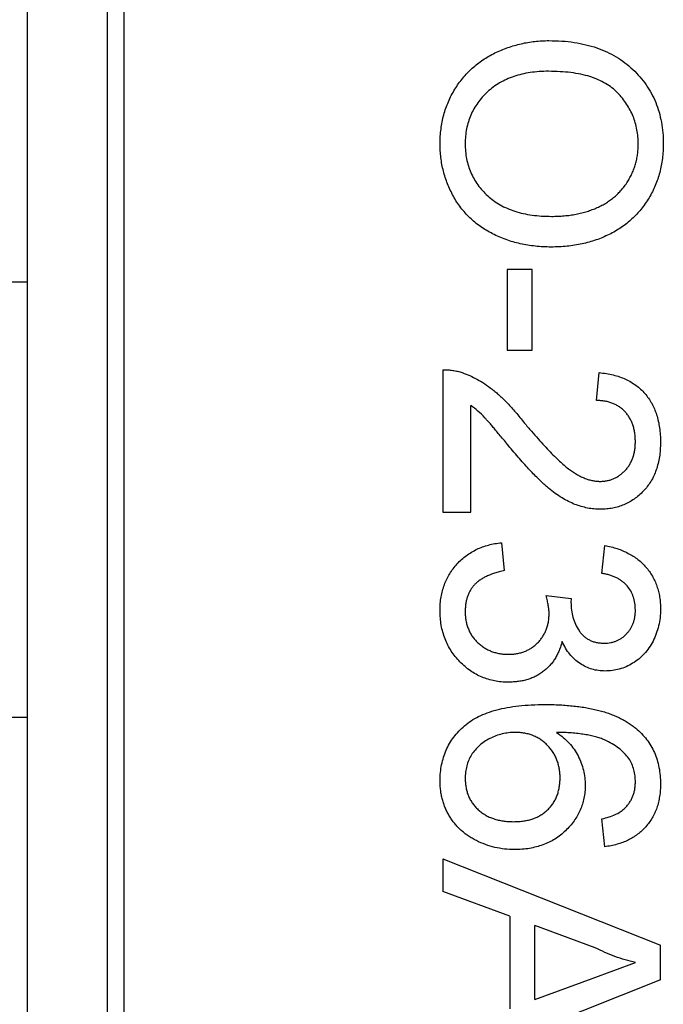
# Model space of a CAD drawing. Header units: millimetres. Extents: x 446.4 to 531.6, y 209.3 to 278.3.
# Tile 31 of 47: x 486.005 to 486.745, y 257 to 258.131. Entities that reach past the tile are written whole.
import ezdxf

# ---------------------------------------------------------------- set-up
doc = ezdxf.new("R2010")
doc.units = ezdxf.units.MM
doc.header["$LTSCALE"] = 30.734
doc.layers.get('0').update_dxf_attribs({"linetype": 'CONTINUOUS'})

msp = doc.modelspace()

# ---------------------------------------------------------------- linework, layer by layer
at = {"linetype": 'Continuous'}
for p, q in [((486.0142, 256.1001), (486.0142, 259.0601)), ((486.1253, 256.1715), (486.1253, 258.9887)), ((486.1056, 258.969), (486.1056, 256.1912)), ((486.5651, 257.8445), (486.5651, 257.7516)), ((486.594, 257.8445), (486.5651, 257.8445)), ((486.594, 257.7516), (486.594, 257.8445)), ((485.3642, 257.8301), (486.0142, 257.8301)), ((486.5651, 257.7516), (486.594, 257.7516)), ((486.4914, 257.7291), (486.4914, 257.5657)), ((486.6677, 257.6939), (486.6709, 257.7259)), ((486.5234, 257.5657), (486.5234, 257.6879)), ((486.4914, 257.5657), (486.5234, 257.5657)), ((486.5587, 257.5304), (486.5619, 257.4983)), ((486.6741, 257.4951), (486.6773, 257.5272)), ((486.61, 257.4698), (486.6388, 257.4665)), ((486.6388, 257.4665), (486.6385, 257.4619)), ((485.3642, 257.3301), (486.0142, 257.3301)), ((486.6773, 257.181), (486.6741, 257.2131)), ((486.4914, 257.1672), (486.4914, 257.1298)), ((486.4914, 257.1672), (486.7414, 257.0679)), ((486.5683, 257.1013), (486.4914, 257.1298)), ((486.5683, 257.1013), (486.5683, 256.9947)), ((486.5972, 257.0054), (486.5972, 257.0907)), ((486.6664, 257.0651), (486.5972, 257.0907)), ((486.7414, 257.0281), (486.7414, 257.0679)), ((486.6629, 257.0296), (486.7125, 257.048)), ((486.7414, 257.0281), (486.5008, 256.9326)), ((486.5972, 257.0054), (486.6629, 257.0296))]:
    msp.add_line(p, q, dxfattribs=at)
for points, knots in [([(486.4882, 257.9887), (486.4882, 257.9916), (486.4883, 257.9973), (486.4892, 258.0057), (486.4904, 258.0139), (486.4923, 258.0219), (486.4947, 258.0296), (486.4976, 258.0371), (486.501, 258.0444), (486.505, 258.0514), (486.5094, 258.058), (486.5142, 258.0643), (486.5194, 258.0702), (486.5251, 258.0756), (486.531, 258.0807), (486.5374, 258.0852), (486.5441, 258.0894), (486.5512, 258.0932), (486.5585, 258.0965), (486.566, 258.0994), (486.5736, 258.1018), (486.5813, 258.1038), (486.5891, 258.1054), (486.597, 258.1065), (486.605, 258.1072), (486.6104, 258.1073), (486.6131, 258.1073)], [0, 0, 0, 0, 0.044697, 0.088534, 0.131409, 0.173814, 0.215715, 0.257247, 0.298848, 0.340604, 0.382029, 0.42297, 0.463632, 0.504048, 0.544591, 0.584964, 0.626265, 0.667979, 0.709943, 0.751382, 0.792619, 0.833948, 0.875008, 0.916446, 0.957907, 1, 1, 1, 1]), ([(486.6131, 258.1073), (486.6181, 258.1072), (486.6279, 258.1071), (486.6421, 258.1055), (486.6555, 258.1029), (486.668, 258.0992), (486.6797, 258.0946), (486.6906, 258.0889), (486.7006, 258.0821), (486.7098, 258.0744), (486.7179, 258.0657), (486.7251, 258.0565), (486.7311, 258.0467), (486.7361, 258.0362), (486.7399, 258.0252), (486.7426, 258.0135), (486.7443, 258.0012), (486.7445, 257.9929), (486.7446, 257.9886)], [0, 0, 0, 0, 0.075226, 0.146575, 0.2145, 0.27953, 0.342403, 0.403496, 0.463762, 0.523864, 0.583252, 0.641302, 0.698898, 0.756295, 0.814628, 0.874325, 0.935783, 1, 1, 1, 1]), ([(486.6127, 258.0721), (486.6091, 258.072), (486.602, 258.0719), (486.5918, 258.0707), (486.5821, 258.0689), (486.573, 258.0664), (486.5645, 258.063), (486.5566, 258.0589), (486.5492, 258.0541), (486.5426, 258.0485), (486.5366, 258.0424), (486.5313, 258.0359), (486.5269, 258.029), (486.5233, 258.0217), (486.5205, 258.014), (486.5185, 258.006), (486.5172, 257.9976), (486.5171, 257.9918), (486.517, 257.9889)], [0, 0, 0, 0, 0.075964, 0.148125, 0.217201, 0.2833, 0.347202, 0.4093, 0.470426, 0.531588, 0.591739, 0.650258, 0.707303, 0.764208, 0.821148, 0.879119, 0.938423, 1, 1, 1, 1]), ([(486.7157, 257.9884), (486.7157, 257.9912), (486.7156, 257.9967), (486.7144, 258.0049), (486.7125, 258.0128), (486.71, 258.0203), (486.7066, 258.0276), (486.7024, 258.0345), (486.6976, 258.0412), (486.6921, 258.0475), (486.6857, 258.0534), (486.6781, 258.0584), (486.6696, 258.0626), (486.6601, 258.0662), (486.6497, 258.0688), (486.6382, 258.0707), (486.6258, 258.0718), (486.6172, 258.072), (486.6127, 258.0721)], [0, 0, 0, 0, 0.055943, 0.110382, 0.164048, 0.216759, 0.269601, 0.323009, 0.377581, 0.433449, 0.490922, 0.550625, 0.613117, 0.679861, 0.751358, 0.828261, 0.910795, 1, 1, 1, 1]), ([(486.616, 257.8701), (486.6129, 257.8702), (486.6067, 257.8703), (486.5977, 257.871), (486.5889, 257.8722), (486.5803, 257.8738), (486.572, 257.876), (486.5639, 257.8786), (486.5561, 257.8817), (486.5485, 257.8853), (486.5413, 257.8893), (486.5345, 257.8937), (486.5282, 257.8985), (486.5223, 257.9037), (486.5169, 257.9093), (486.5119, 257.9153), (486.5074, 257.9217), (486.5034, 257.9285), (486.4999, 257.9355), (486.4967, 257.9427), (486.4941, 257.95), (486.4919, 257.9575), (486.4903, 257.9651), (486.489, 257.9729), (486.4883, 257.9808), (486.4882, 257.9861), (486.4882, 257.9887)], [0, 0, 0, 0, 0.04756, 0.093962, 0.139112, 0.183626, 0.227457, 0.270703, 0.313611, 0.35626, 0.398366, 0.439557, 0.480045, 0.519888, 0.559658, 0.599421, 0.639208, 0.679668, 0.72002, 0.759859, 0.79956, 0.839199, 0.878956, 0.918794, 0.959083, 1, 1, 1, 1]), ([(486.517, 257.9889), (486.5171, 257.9859), (486.5173, 257.9801), (486.5185, 257.9715), (486.5205, 257.9634), (486.5233, 257.9556), (486.5271, 257.9483), (486.5314, 257.9414), (486.5368, 257.9349), (486.5428, 257.9288), (486.5496, 257.9233), (486.5571, 257.9184), (486.5654, 257.9145), (486.5742, 257.911), (486.5838, 257.9085), (486.594, 257.9067), (486.6049, 257.9056), (486.6124, 257.9055), (486.6162, 257.9054)], [0, 0, 0, 0, 0.061055, 0.119545, 0.176806, 0.232956, 0.288583, 0.344667, 0.401662, 0.46054, 0.520477, 0.581213, 0.643431, 0.707961, 0.775371, 0.846414, 0.921152, 1, 1, 1, 1]), ([(486.7446, 257.9886), (486.7445, 257.9858), (486.7444, 257.9802), (486.7437, 257.9719), (486.7424, 257.9638), (486.7406, 257.9559), (486.7383, 257.9483), (486.7355, 257.9408), (486.7321, 257.9336), (486.7283, 257.9266), (486.724, 257.92), (486.7192, 257.9137), (486.7141, 257.9078), (486.7086, 257.9023), (486.7026, 257.8973), (486.6963, 257.8926), (486.6896, 257.8883), (486.6824, 257.8845), (486.675, 257.8811), (486.6673, 257.8782), (486.6594, 257.8757), (486.6512, 257.8736), (486.6427, 257.8721), (486.634, 257.8709), (486.6251, 257.8703), (486.619, 257.8702), (486.616, 257.8701)], [0, 0, 0, 0, 0.043099, 0.085587, 0.126908, 0.167967, 0.20845, 0.249025, 0.289281, 0.33001, 0.370598, 0.410466, 0.450033, 0.489688, 0.529116, 0.569037, 0.609703, 0.650759, 0.692509, 0.734219, 0.776707, 0.819552, 0.863351, 0.907839, 0.953334, 1, 1, 1, 1]), ([(486.6162, 257.9054), (486.6187, 257.9054), (486.6236, 257.9055), (486.6307, 257.906), (486.6376, 257.9067), (486.6443, 257.9078), (486.6508, 257.9093), (486.657, 257.911), (486.6629, 257.913), (486.6687, 257.9154), (486.6741, 257.918), (486.6793, 257.921), (486.6841, 257.9243), (486.6886, 257.9278), (486.6927, 257.9316), (486.6966, 257.9358), (486.7002, 257.9402), (486.7034, 257.9449), (486.7063, 257.9498), (486.7088, 257.9549), (486.711, 257.96), (486.7127, 257.9654), (486.7141, 257.971), (486.7151, 257.9766), (486.7156, 257.9825), (486.7157, 257.9864), (486.7157, 257.9884)], [0, 0, 0, 0, 0.050852, 0.099752, 0.147438, 0.194086, 0.239171, 0.28334, 0.326577, 0.368936, 0.410572, 0.451051, 0.490877, 0.530044, 0.568937, 0.607578, 0.64642, 0.685679, 0.724799, 0.763513, 0.802173, 0.84074, 0.879649, 0.919071, 0.959098, 1, 1, 1, 1]), ([(486.4914, 257.7291), (486.4933, 257.7291), (486.4971, 257.7291), (486.5027, 257.7285), (486.5083, 257.7275), (486.5118, 257.7263), (486.5136, 257.7258)], [0, 0, 0, 0, 0.252643, 0.50444, 0.750407, 1, 1, 1, 1]), ([(486.5136, 257.7258), (486.5166, 257.7247), (486.5225, 257.7225), (486.5311, 257.7182), (486.5397, 257.713), (486.5466, 257.708), (486.5522, 257.7034), (486.5566, 257.6996), (486.561, 257.6953), (486.5656, 257.6906), (486.5703, 257.6856), (486.5751, 257.6802), (486.58, 257.6743), (486.5832, 257.6702), (486.5849, 257.6681)], [0, 0, 0, 0, 0.100388, 0.204407, 0.310686, 0.422157, 0.480685, 0.543238, 0.6095, 0.679555, 0.753841, 0.831641, 0.913813, 1, 1, 1, 1]), ([(486.6709, 257.7259), (486.6737, 257.7256), (486.6791, 257.7249), (486.687, 257.7234), (486.6943, 257.7211), (486.7012, 257.7185), (486.7075, 257.7151), (486.7134, 257.7113), (486.7186, 257.7069), (486.7234, 257.7019), (486.7277, 257.6965), (486.7314, 257.6906), (486.7345, 257.6842), (486.737, 257.6774), (486.739, 257.6701), (486.7404, 257.6624), (486.7412, 257.6542), (486.7413, 257.6486), (486.7414, 257.6458)], [0, 0, 0, 0, 0.070675, 0.137493, 0.201473, 0.262869, 0.32255, 0.380737, 0.43822, 0.495487, 0.553484, 0.611346, 0.670644, 0.731587, 0.794183, 0.859445, 0.928208, 1, 1, 1, 1]), ([(486.7125, 257.6465), (486.7125, 257.6482), (486.7124, 257.6516), (486.7119, 257.6566), (486.711, 257.6613), (486.7097, 257.6658), (486.708, 257.67), (486.7059, 257.6739), (486.7035, 257.6775), (486.7007, 257.6809), (486.6976, 257.6839), (486.6942, 257.6866), (486.6904, 257.6888), (486.6864, 257.6906), (486.6822, 257.692), (486.6776, 257.6931), (486.6727, 257.6937), (486.6694, 257.6938), (486.6677, 257.6939)], [0, 0, 0, 0, 0.070696, 0.138358, 0.20337, 0.2657, 0.327256, 0.386512, 0.445858, 0.505173, 0.56378, 0.622343, 0.680824, 0.739795, 0.800801, 0.864239, 0.930631, 1, 1, 1, 1]), ([(486.5698, 257.6382), (486.568, 257.6404), (486.5646, 257.6446), (486.5597, 257.6505), (486.5552, 257.6558), (486.5512, 257.6607), (486.5476, 257.6648), (486.5446, 257.6685), (486.5418, 257.6714), (486.5377, 257.676), (486.5319, 257.6817), (486.5262, 257.6859), (486.5234, 257.6879)], [0, 0, 0, 0, 0.1242, 0.23683, 0.339495, 0.431254, 0.511455, 0.581223, 0.640495, 0.688308, 0.850333, 1, 1, 1, 1]), ([(486.5849, 257.6681), (486.5876, 257.6649), (486.5928, 257.6587), (486.6005, 257.65), (486.6077, 257.642), (486.6145, 257.6349), (486.6208, 257.6286), (486.6265, 257.6231), (486.6317, 257.6184), (486.6366, 257.6146), (486.6413, 257.6113), (486.6458, 257.6085), (486.6503, 257.6062), (486.6547, 257.6043), (486.6591, 257.6028), (486.6635, 257.6017), (486.6678, 257.601), (486.6707, 257.6009), (486.6721, 257.6009)], [0, 0, 0, 0, 0.11141, 0.214526, 0.309417, 0.396087, 0.474284, 0.544374, 0.60642, 0.660582, 0.709794, 0.756451, 0.800767, 0.843168, 0.884295, 0.923885, 0.962359, 1, 1, 1, 1]), ([(486.6721, 257.6009), (486.6735, 257.6009), (486.6762, 257.601), (486.6803, 257.6017), (486.6842, 257.6026), (486.6878, 257.604), (486.6914, 257.6058), (486.6947, 257.608), (486.6979, 257.6106), (486.7009, 257.6135), (486.7037, 257.6167), (486.706, 257.6203), (486.7081, 257.6241), (486.7097, 257.6281), (486.711, 257.6323), (486.7119, 257.6369), (486.7124, 257.6416), (486.7125, 257.6448), (486.7125, 257.6465)], [0, 0, 0, 0, 0.061762, 0.121174, 0.179421, 0.236843, 0.294322, 0.353191, 0.412721, 0.474522, 0.537057, 0.599591, 0.662367, 0.725246, 0.790316, 0.857724, 0.927232, 1, 1, 1, 1]), ([(486.7414, 257.6458), (486.7413, 257.6429), (486.7412, 257.6373), (486.7403, 257.6291), (486.7387, 257.6213), (486.7366, 257.614), (486.7338, 257.6072), (486.7303, 257.6008), (486.7263, 257.5949), (486.7217, 257.5895), (486.7166, 257.5847), (486.7111, 257.5804), (486.7054, 257.5769), (486.6994, 257.5739), (486.6931, 257.5716), (486.6864, 257.5701), (486.6795, 257.569), (486.6748, 257.5689), (486.6724, 257.5689)], [0, 0, 0, 0, 0.074712, 0.145539, 0.213339, 0.278615, 0.342094, 0.40389, 0.465063, 0.526577, 0.587328, 0.64638, 0.704345, 0.761672, 0.819418, 0.878039, 0.937796, 1, 1, 1, 1]), ([(486.6724, 257.5689), (486.6699, 257.5689), (486.665, 257.5691), (486.6575, 257.5701), (486.6502, 257.572), (486.6429, 257.5744), (486.6355, 257.5778), (486.628, 257.582), (486.6203, 257.5872), (486.6138, 257.5922), (486.6083, 257.5969), (486.6038, 257.6011), (486.5991, 257.6059), (486.5938, 257.6111), (486.5883, 257.6171), (486.5824, 257.6236), (486.5762, 257.6307), (486.572, 257.6357), (486.5698, 257.6382)], [0, 0, 0, 0, 0.057945, 0.116018, 0.174826, 0.234683, 0.296827, 0.364061, 0.436192, 0.51426, 0.556976, 0.604856, 0.657675, 0.715751, 0.77884, 0.847501, 0.921228, 1, 1, 1, 1]), ([(486.4882, 257.4526), (486.4882, 257.4552), (486.4883, 257.4604), (486.4893, 257.468), (486.4908, 257.4752), (486.493, 257.4821), (486.4957, 257.4887), (486.4992, 257.4948), (486.5031, 257.5007), (486.5077, 257.5062), (486.5128, 257.5112), (486.5183, 257.5157), (486.5242, 257.5196), (486.5303, 257.523), (486.5369, 257.5257), (486.5439, 257.5279), (486.5511, 257.5295), (486.5562, 257.5301), (486.5587, 257.5304)], [0, 0, 0, 0, 0.067794, 0.133464, 0.196934, 0.258481, 0.319787, 0.380431, 0.44099, 0.502867, 0.564806, 0.625526, 0.685604, 0.746041, 0.807347, 0.869717, 0.93379, 1, 1, 1, 1]), ([(486.6773, 257.5272), (486.6798, 257.5267), (486.6846, 257.5257), (486.6916, 257.5237), (486.6982, 257.5213), (486.7044, 257.5183), (486.7101, 257.515), (486.7154, 257.5113), (486.7203, 257.507), (486.7247, 257.5024), (486.7286, 257.4974), (486.7321, 257.4921), (486.7349, 257.4865), (486.7373, 257.4806), (486.7392, 257.4744), (486.7404, 257.4679), (486.7413, 257.4611), (486.7413, 257.4564), (486.7414, 257.4541)], [0, 0, 0, 0, 0.071036, 0.139343, 0.204958, 0.268332, 0.330129, 0.390664, 0.450861, 0.510587, 0.570374, 0.629455, 0.687994, 0.747581, 0.807839, 0.870034, 0.93381, 1, 1, 1, 1]), ([(486.5619, 257.4983), (486.56, 257.4979), (486.5563, 257.4971), (486.5509, 257.4955), (486.546, 257.4938), (486.5415, 257.4917), (486.5373, 257.4897), (486.5337, 257.4873), (486.5304, 257.4848), (486.5275, 257.482), (486.525, 257.479), (486.5229, 257.4758), (486.5211, 257.4723), (486.5196, 257.4686), (486.5185, 257.4647), (486.5176, 257.4605), (486.5171, 257.4561), (486.5171, 257.453), (486.517, 257.4515)], [0, 0, 0, 0, 0.082566, 0.15976, 0.233155, 0.301356, 0.365752, 0.426437, 0.484185, 0.539549, 0.593156, 0.647048, 0.701446, 0.757, 0.81384, 0.873058, 0.934963, 1, 1, 1, 1]), ([(486.7125, 257.4531), (486.7124, 257.4558), (486.7122, 257.4609), (486.7104, 257.4684), (486.7073, 257.4751), (486.7038, 257.48), (486.7004, 257.4836), (486.6975, 257.486), (486.6944, 257.4882), (486.6909, 257.4901), (486.6871, 257.4917), (486.6831, 257.4932), (486.6787, 257.4943), (486.6756, 257.4949), (486.6741, 257.4951)], [0, 0, 0, 0, 0.127797, 0.246795, 0.362284, 0.477652, 0.536237, 0.59559, 0.656344, 0.719085, 0.784349, 0.852876, 0.924551, 1, 1, 1, 1]), ([(486.6134, 257.4491), (486.6133, 257.4505), (486.6133, 257.4537), (486.6125, 257.4586), (486.6115, 257.464), (486.6105, 257.4678), (486.61, 257.4698)], [0, 0, 0, 0, 0.209403, 0.444401, 0.708272, 1, 1, 1, 1]), ([(486.5666, 257.3701), (486.5639, 257.3702), (486.5586, 257.3703), (486.5509, 257.3715), (486.5434, 257.3733), (486.5363, 257.3759), (486.5294, 257.3791), (486.5229, 257.3832), (486.5167, 257.388), (486.5109, 257.3935), (486.5055, 257.3994), (486.5009, 257.4059), (486.497, 257.4127), (486.4938, 257.4199), (486.4912, 257.4276), (486.4894, 257.4356), (486.4884, 257.444), (486.4882, 257.4497), (486.4882, 257.4526)], [0, 0, 0, 0, 0.063503, 0.124805, 0.18492, 0.244376, 0.303775, 0.364133, 0.425376, 0.488388, 0.551743, 0.61386, 0.67564, 0.737737, 0.800417, 0.864658, 0.930985, 1, 1, 1, 1]), ([(486.6385, 257.4619), (486.6386, 257.4589), (486.6388, 257.4532), (486.6406, 257.4447), (486.6435, 257.4367), (486.647, 257.4306), (486.6502, 257.426), (486.6531, 257.4231), (486.6562, 257.4205), (486.6598, 257.4186), (486.6636, 257.4169), (486.6677, 257.4158), (486.6722, 257.4151), (486.6752, 257.415), (486.6768, 257.415)], [0, 0, 0, 0, 0.129789, 0.254605, 0.378435, 0.50292, 0.565018, 0.624848, 0.683448, 0.742765, 0.802757, 0.86522, 0.930779, 1, 1, 1, 1]), ([(486.6768, 257.415), (486.6781, 257.415), (486.6805, 257.4151), (486.6842, 257.4156), (486.6876, 257.4165), (486.6909, 257.4176), (486.6941, 257.4191), (486.697, 257.421), (486.6998, 257.4231), (486.7024, 257.4257), (486.7048, 257.4284), (486.7069, 257.4314), (486.7087, 257.4345), (486.71, 257.4378), (486.7112, 257.4414), (486.7119, 257.4451), (486.7125, 257.449), (486.7125, 257.4517), (486.7125, 257.4531)], [0, 0, 0, 0, 0.065093, 0.127304, 0.188122, 0.247131, 0.306077, 0.365678, 0.426103, 0.487841, 0.550317, 0.611805, 0.672737, 0.734883, 0.79768, 0.862475, 0.929775, 1, 1, 1, 1]), ([(486.7414, 257.4541), (486.7413, 257.4508), (486.7411, 257.4444), (486.7394, 257.435), (486.7367, 257.426), (486.733, 257.4174), (486.7284, 257.4095), (486.7229, 257.4026), (486.7165, 257.3966), (486.7095, 257.3917), (486.702, 257.3878), (486.6941, 257.385), (486.6861, 257.3833), (486.6806, 257.3831), (486.6778, 257.383)], [0, 0, 0, 0, 0.092054, 0.181008, 0.26913, 0.357137, 0.443549, 0.526433, 0.607453, 0.688385, 0.767854, 0.845531, 0.922529, 1, 1, 1, 1]), ([(486.517, 257.4515), (486.5171, 257.4496), (486.5171, 257.4461), (486.5179, 257.4409), (486.5189, 257.436), (486.5206, 257.4314), (486.5226, 257.427), (486.525, 257.4229), (486.5279, 257.4191), (486.5313, 257.4156), (486.535, 257.4125), (486.5389, 257.4097), (486.543, 257.4074), (486.5474, 257.4055), (486.5519, 257.404), (486.5567, 257.403), (486.5617, 257.4023), (486.5651, 257.4022), (486.5669, 257.4022)], [0, 0, 0, 0, 0.069461, 0.135658, 0.19962, 0.261651, 0.322053, 0.38234, 0.443223, 0.50493, 0.56682, 0.6276, 0.687476, 0.747351, 0.808174, 0.870133, 0.933721, 1, 1, 1, 1]), ([(486.5669, 257.4022), (486.5685, 257.4022), (486.5718, 257.4023), (486.5765, 257.4029), (486.581, 257.404), (486.5853, 257.4054), (486.5894, 257.4073), (486.5933, 257.4095), (486.5969, 257.4123), (486.6003, 257.4154), (486.6034, 257.4187), (486.606, 257.4224), (486.6083, 257.4263), (486.6102, 257.4304), (486.6116, 257.4348), (486.6127, 257.4393), (486.6133, 257.4441), (486.6133, 257.4474), (486.6134, 257.4491)], [0, 0, 0, 0, 0.067051, 0.13118, 0.193722, 0.254499, 0.314763, 0.375117, 0.436023, 0.498297, 0.560571, 0.621619, 0.681973, 0.742853, 0.804272, 0.867473, 0.932273, 1, 1, 1, 1]), ([(486.6283, 257.4171), (486.6278, 257.4153), (486.6269, 257.4118), (486.6251, 257.4067), (486.6229, 257.402), (486.6205, 257.3974), (486.6176, 257.3933), (486.6144, 257.3894), (486.6109, 257.3859), (486.607, 257.3826), (486.6029, 257.3796), (486.5984, 257.3771), (486.5937, 257.375), (486.5888, 257.3731), (486.5836, 257.3718), (486.5782, 257.3709), (486.5725, 257.3703), (486.5686, 257.3702), (486.5666, 257.3701)], [0, 0, 0, 0, 0.065828, 0.128938, 0.190858, 0.251186, 0.310974, 0.37005, 0.429672, 0.489507, 0.549975, 0.610075, 0.670915, 0.732909, 0.796711, 0.861825, 0.929892, 1, 1, 1, 1]), ([(486.6778, 257.383), (486.6752, 257.3831), (486.6701, 257.3833), (486.6626, 257.3849), (486.6555, 257.3877), (486.6488, 257.3914), (486.6426, 257.3963), (486.637, 257.4022), (486.6321, 257.4092), (486.6296, 257.4144), (486.6283, 257.4171)], [0, 0, 0, 0, 0.121951, 0.240787, 0.35855, 0.479066, 0.601519, 0.727551, 0.859932, 1, 1, 1, 1]), ([(486.4882, 257.2569), (486.4883, 257.26), (486.4884, 257.2662), (486.4898, 257.2753), (486.492, 257.2839), (486.4951, 257.2921), (486.4989, 257.2998), (486.5038, 257.3071), (486.5096, 257.3139), (486.5162, 257.3203), (486.5238, 257.3261), (486.5326, 257.331), (486.5425, 257.3352), (486.5535, 257.3386), (486.5656, 257.3413), (486.5789, 257.3431), (486.5933, 257.3443), (486.6033, 257.3444), (486.6084, 257.3445)], [0, 0, 0, 0, 0.056157, 0.110133, 0.162537, 0.213912, 0.265146, 0.31651, 0.369179, 0.423123, 0.479276, 0.538691, 0.601978, 0.670125, 0.74365, 0.82281, 0.908261, 1, 1, 1, 1]), ([(486.6084, 257.3445), (486.6114, 257.3445), (486.6172, 257.3445), (486.6257, 257.3441), (486.6339, 257.3436), (486.6418, 257.3428), (486.6495, 257.3419), (486.6568, 257.3407), (486.6638, 257.3394), (486.6704, 257.3378), (486.6769, 257.336), (486.6829, 257.3339), (486.6887, 257.3317), (486.6942, 257.3292), (486.6994, 257.3266), (486.7042, 257.3237), (486.7088, 257.3206), (486.7116, 257.3184), (486.713, 257.3173)], [0, 0, 0, 0, 0.080034, 0.157854, 0.232564, 0.304731, 0.374384, 0.441663, 0.506048, 0.568692, 0.628715, 0.687238, 0.743227, 0.797567, 0.850239, 0.901629, 0.951067, 1, 1, 1, 1]), ([(486.713, 257.3173), (486.7153, 257.3152), (486.7197, 257.3113), (486.7255, 257.3045), (486.7305, 257.2972), (486.7345, 257.2894), (486.7376, 257.2811), (486.7398, 257.2722), (486.7411, 257.2629), (486.7413, 257.2565), (486.7414, 257.2532)], [0, 0, 0, 0, 0.125625, 0.247619, 0.368528, 0.488104, 0.609878, 0.735382, 0.864448, 1, 1, 1, 1]), ([(486.5744, 257.3124), (486.5719, 257.3124), (486.5669, 257.3122), (486.5595, 257.3108), (486.5523, 257.3086), (486.5453, 257.3056), (486.5388, 257.3018), (486.5331, 257.2974), (486.5282, 257.2923), (486.5241, 257.2867), (486.5209, 257.2805), (486.5187, 257.2739), (486.5173, 257.2667), (486.5171, 257.2618), (486.517, 257.2593)], [0, 0, 0, 0, 0.086177, 0.171222, 0.257573, 0.34515, 0.431508, 0.513644, 0.593539, 0.672806, 0.752058, 0.831493, 0.913823, 1, 1, 1, 1]), ([(486.626, 257.2606), (486.626, 257.2623), (486.6259, 257.2658), (486.6252, 257.271), (486.6241, 257.2759), (486.6225, 257.2806), (486.6205, 257.2851), (486.6181, 257.2895), (486.6151, 257.2936), (486.6118, 257.2974), (486.6081, 257.301), (486.6041, 257.3041), (486.5998, 257.3066), (486.5953, 257.3088), (486.5905, 257.3104), (486.5853, 257.3116), (486.58, 257.3123), (486.5763, 257.3124), (486.5744, 257.3124)], [0, 0, 0, 0, 0.064812, 0.127718, 0.189086, 0.249562, 0.309738, 0.370215, 0.431085, 0.493911, 0.55657, 0.617553, 0.678119, 0.739063, 0.801665, 0.864956, 0.93089, 1, 1, 1, 1]), ([(486.6219, 257.3124), (486.6246, 257.3106), (486.6298, 257.3069), (486.6365, 257.3003), (486.6423, 257.2932), (486.6469, 257.2855), (486.6504, 257.2773), (486.653, 257.269), (486.6546, 257.2604), (486.6548, 257.2546), (486.6549, 257.2517)], [0, 0, 0, 0, 0.13549, 0.265229, 0.390778, 0.51542, 0.638317, 0.759642, 0.878902, 1, 1, 1, 1]), ([(486.7051, 257.2826), (486.7034, 257.2847), (486.6998, 257.289), (486.6933, 257.2946), (486.6856, 257.2996), (486.6785, 257.3033), (486.6721, 257.3059), (486.6666, 257.3075), (486.6606, 257.309), (486.6539, 257.3102), (486.6468, 257.3111), (486.639, 257.3119), (486.6306, 257.3123), (486.6249, 257.3124), (486.6219, 257.3124)], [0, 0, 0, 0, 0.088609, 0.181893, 0.280787, 0.38702, 0.444107, 0.506454, 0.574396, 0.647656, 0.726426, 0.811458, 0.90278, 1, 1, 1, 1]), ([(486.7125, 257.2553), (486.7125, 257.2577), (486.7123, 257.2625), (486.7108, 257.2695), (486.7086, 257.2763), (486.7063, 257.2805), (486.7051, 257.2826)], [0, 0, 0, 0, 0.252584, 0.499095, 0.747119, 1, 1, 1, 1]), ([(486.5727, 257.2099), (486.5747, 257.2099), (486.5786, 257.21), (486.5844, 257.2107), (486.5898, 257.2117), (486.5948, 257.2132), (486.5996, 257.2151), (486.604, 257.2175), (486.6081, 257.2202), (486.6118, 257.2235), (486.6151, 257.227), (486.6181, 257.2309), (486.6205, 257.2351), (486.6226, 257.2396), (486.6241, 257.2444), (486.6252, 257.2495), (486.6259, 257.2549), (486.626, 257.2587), (486.626, 257.2606)], [0, 0, 0, 0, 0.072229, 0.141252, 0.207439, 0.270245, 0.331238, 0.391254, 0.450152, 0.509008, 0.567734, 0.625726, 0.683708, 0.742407, 0.803094, 0.865865, 0.931379, 1, 1, 1, 1]), ([(486.5737, 257.1778), (486.5699, 257.178), (486.5622, 257.1782), (486.551, 257.1802), (486.5402, 257.1834), (486.5316, 257.1872), (486.525, 257.1907), (486.5204, 257.1936), (486.5161, 257.1968), (486.512, 257.2001), (486.5083, 257.2038), (486.5049, 257.2077), (486.5018, 257.2119), (486.4989, 257.2162), (486.4964, 257.2208), (486.4942, 257.2255), (486.4923, 257.2303), (486.4908, 257.2353), (486.4896, 257.2405), (486.4888, 257.2458), (486.4883, 257.2513), (486.4882, 257.255), (486.4882, 257.2569)], [0, 0, 0, 0, 0.088899, 0.17544, 0.261633, 0.34801, 0.390819, 0.432814, 0.473776, 0.514166, 0.554107, 0.594121, 0.63362, 0.673585, 0.71348, 0.75336, 0.792891, 0.833007, 0.873643, 0.914893, 0.95695, 1, 1, 1, 1]), ([(486.517, 257.2593), (486.5171, 257.2575), (486.5172, 257.254), (486.5179, 257.2489), (486.519, 257.244), (486.5207, 257.2394), (486.5228, 257.2351), (486.5254, 257.231), (486.5284, 257.2271), (486.532, 257.2236), (486.5359, 257.2204), (486.5401, 257.2176), (486.5447, 257.2151), (486.5497, 257.2133), (486.555, 257.2117), (486.5606, 257.2106), (486.5665, 257.21), (486.5706, 257.2099), (486.5727, 257.2099)], [0, 0, 0, 0, 0.063965, 0.124854, 0.184383, 0.242748, 0.2999, 0.357059, 0.415719, 0.475258, 0.535508, 0.596291, 0.657728, 0.721052, 0.786261, 0.853834, 0.925318, 1, 1, 1, 1]), ([(486.6549, 257.2517), (486.6548, 257.2492), (486.6547, 257.2442), (486.6536, 257.2369), (486.6517, 257.23), (486.6493, 257.2232), (486.6461, 257.2168), (486.6422, 257.2107), (486.6375, 257.2048), (486.6323, 257.1993), (486.6265, 257.1943), (486.6202, 257.1898), (486.6134, 257.1861), (486.6063, 257.1831), (486.5987, 257.1808), (486.5908, 257.179), (486.5824, 257.178), (486.5766, 257.1779), (486.5737, 257.1778)], [0, 0, 0, 0, 0.061347, 0.121203, 0.179863, 0.238152, 0.296252, 0.35519, 0.415676, 0.478379, 0.541524, 0.603977, 0.666513, 0.729491, 0.79371, 0.859736, 0.928449, 1, 1, 1, 1]), ([(486.7414, 257.2532), (486.7413, 257.2508), (486.7413, 257.246), (486.7404, 257.239), (486.7391, 257.2323), (486.7373, 257.2259), (486.7348, 257.2199), (486.7319, 257.2142), (486.7285, 257.2089), (486.7244, 257.204), (486.72, 257.1994), (486.7151, 257.1953), (486.7098, 257.1917), (486.7041, 257.1886), (486.698, 257.1859), (486.6914, 257.1838), (486.6845, 257.1821), (486.6797, 257.1814), (486.6773, 257.181)], [0, 0, 0, 0, 0.068499, 0.134572, 0.198208, 0.259784, 0.319951, 0.379508, 0.438814, 0.498497, 0.558182, 0.617438, 0.677522, 0.737959, 0.80033, 0.86409, 0.930622, 1, 1, 1, 1]), ([(486.6997, 257.2247), (486.7007, 257.2257), (486.7028, 257.2278), (486.7054, 257.2312), (486.7076, 257.2347), (486.7094, 257.2385), (486.7108, 257.2424), (486.7118, 257.2466), (486.7124, 257.2509), (486.7125, 257.2538), (486.7125, 257.2553)], [0, 0, 0, 0, 0.128545, 0.252818, 0.375212, 0.497113, 0.618546, 0.742222, 0.869458, 1, 1, 1, 1]), ([(486.6741, 257.2131), (486.6768, 257.2138), (486.682, 257.2151), (486.6891, 257.2178), (486.695, 257.2208), (486.6982, 257.2234), (486.6997, 257.2247)], [0, 0, 0, 0, 0.299802, 0.564331, 0.796204, 1, 1, 1, 1]), ([(486.7125, 257.048), (486.7086, 257.049), (486.7007, 257.0509), (486.689, 257.0549), (486.6775, 257.0595), (486.6701, 257.0632), (486.6664, 257.0651)], [0, 0, 0, 0, 0.247294, 0.495608, 0.746359, 1, 1, 1, 1])]:
    msp.add_open_spline(points, degree=3, knots=knots, dxfattribs=at)

doc.saveas('drawing.dxf')
